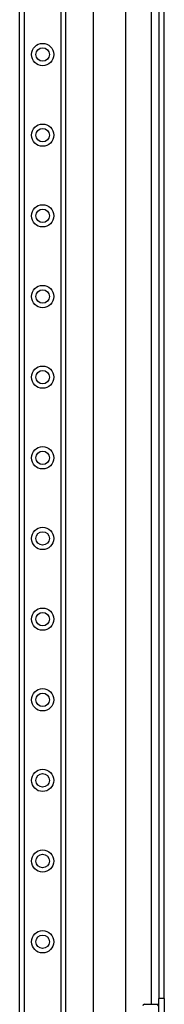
# Model space of a CAD drawing. Header units: inches. Extents: x 5 to 143, y 9 to 75.
# Tile 50 of 84: x 32.87 to 34.64, y 32.64 to 44.66. Entities that reach past the tile are written whole.
import ezdxf

# ---------------------------------------------------------------- set-up
doc = ezdxf.new("R2010")
doc.units = ezdxf.units.IN
doc.header["$MEASUREMENT"] = 0
doc.layers.add('Visible Edges(ANSI)', color=7, linetype='Continuous', lineweight=25)
doc.layers.add('Visible Tangent Edges(ANSI)', color=7, linetype='Continuous', lineweight=25)

msp = doc.modelspace()

# ---------------------------------------------------------------- linework, layer by layer
at = {"layer": 'Visible Edges(ANSI)'}
for p, q in [((32.871, 28.12), (32.871, 55.429)), ((33.433, 55.429), (33.433, 28.12)), ((33.772, 31.559), (33.772, 51.99)), ((34.166, 51.176), (34.166, 32.373)), ((34.57, 50.833), (34.57, 32.716)), ((34.638, 32.716), (34.638, 50.833)), ((34.57, 32.404), (34.57, 32.716)), ((34.638, 32.716), (34.638, 32.404)), ((34.395, 32.645), (34.546, 32.645))]:
    msp.add_line(p, q, dxfattribs=at)
for centre in [(33.152, 44.235), (33.152, 43.251), (33.152, 42.267), (33.152, 41.282), (33.152, 40.298), (33.152, 39.314), (33.152, 38.33), (33.152, 37.345), (33.152, 36.361), (33.152, 35.377), (33.152, 34.393), (33.152, 33.408)]:
    msp.add_circle(centre, 0.0825, dxfattribs=at)
for centre, start, end in [((34.395, 32.625), 90, 180), ((34.546, 32.625), 0, 90)]:
    msp.add_arc(centre, 0.0197, start, end, dxfattribs=at)
at = {"layer": 'Visible Tangent Edges(ANSI)'}
for p, q in [((32.925, 55.429), (32.925, 28.12)), ((33.38, 28.12), (33.38, 55.429)), ((34.477, 50.904), (34.477, 32.645)), ((34.638, 32.716), (34.57, 32.716))]:
    msp.add_line(p, q, dxfattribs=at)
for centre in [(33.152, 44.235), (33.152, 43.251), (33.152, 42.267), (33.152, 41.282), (33.152, 40.298), (33.152, 39.314), (33.152, 38.33), (33.152, 37.345), (33.152, 36.361), (33.152, 35.377), (33.152, 34.393), (33.152, 33.408)]:
    msp.add_circle(centre, 0.136, dxfattribs=at)

doc.saveas('drawing.dxf')
